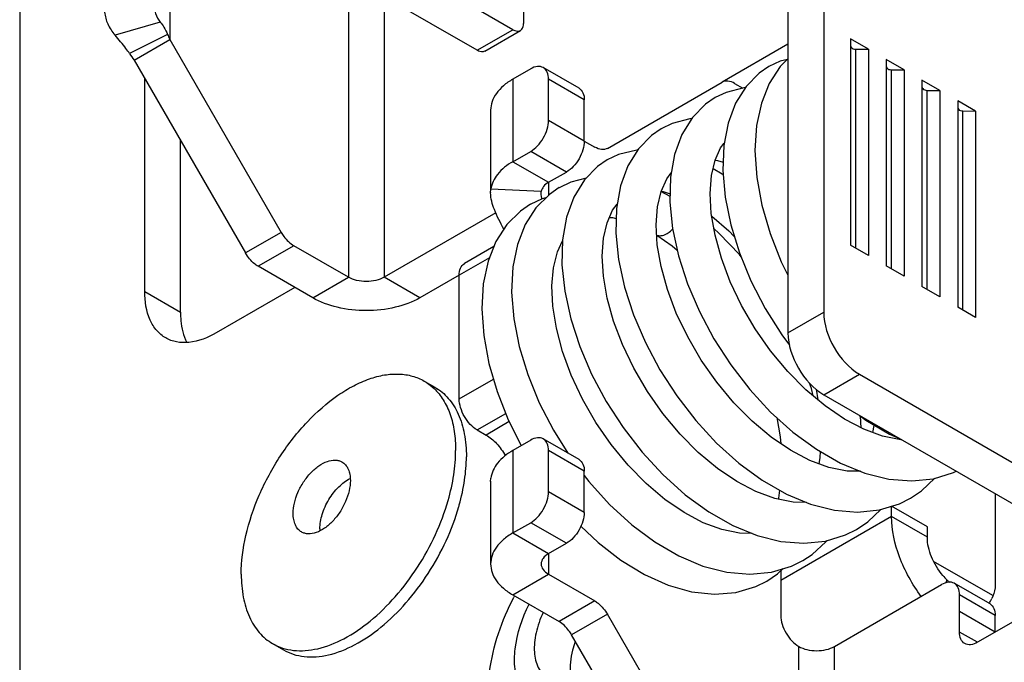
# Model space of a CAD drawing. Header units: millimetres. Extents: x 0 to 841, y 0 to 594.
# Tile 70 of 127: x 693 to 702, y 143 to 149. Entities that reach past the tile are written whole.
import ezdxf

# ---------------------------------------------------------------- set-up
doc = ezdxf.new("R2010")
doc.units = ezdxf.units.MM
doc.header["$LTSCALE"] = 46.255
doc.layers.get('0').update_dxf_attribs({"linetype": 'CONTINUOUS'})
doc.layers.add('DATUM_AXIS', color=7, linetype='CONTINUOUS')
doc.layers.add('ROUNDS', color=7, linetype='CONTINUOUS')

msp = doc.modelspace()

# ---------------------------------------------------------------- linework, layer by layer
at = {"color": 9, "linetype": 'CONTINUOUS'}
for p, q in [((694.1517, 153.6787), (694.1517, 148.9959)), ((695.9195, 149.6227), (695.9195, 146.6425)), ((696.273, 149.4185), (696.273, 146.6425)), ((694.0578, 149.1673), (693.6103, 149.0386)), ((694.1295, 149.0458), (693.7538, 148.8554)), ((700.89, 146.9589), (700.89, 148.9279)), ((700.9387, 146.9289), (700.9387, 148.8998)), ((701.2435, 146.7547), (701.2435, 148.7238)), ((701.2923, 146.7248), (701.2923, 148.6957)), ((697.5458, 148.6021), (697.5458, 147.7856)), ((701.5971, 146.5506), (701.5971, 148.5197)), ((701.6458, 146.5207), (701.6458, 148.4915)), ((701.9506, 146.3465), (701.9506, 148.3156)), ((701.9994, 146.3166), (701.9994, 148.2874)), ((697.5458, 147.7856), (697.8994, 147.5814)), ((697.8269, 147.4905), (697.3284, 147.5129)), ((697.8994, 147.5814), (697.8994, 147.4549)), ((695.5659, 146.4383), (695.9195, 146.6425)), ((696.6266, 146.4383), (696.273, 146.6425)), ((700.2682, 146.0913), (700.6217, 146.2954)), ((700.6217, 145.479), (700.9753, 145.6831)), ((697.5098, 145.2132), (697.2807, 145.0809)), ((697.5458, 144.9278), (697.5458, 144.1113)), ((697.5458, 144.1113), (697.8994, 143.9072)), ((697.8994, 143.9072), (697.8994, 143.7031)), ((697.5458, 143.4989), (697.8994, 143.7031)), ((702.3188, 143.1315), (701.9652, 143.3356)), ((700.3743, 140.8453), (700.3743, 142.9886)), ((700.7278, 140.8453), (700.7278, 142.9886))]:
    msp.add_line(p, q, dxfattribs=at)
at = {"color": 3, "linetype": 'CONTINUOUS'}
for p, q in [((692.6668, 152.3171), (692.6668, 141.2944)), ((700.2682, 149.7656), (700.2682, 146.0913)), ((693.7982, 148.7918), (694.9007, 146.8822)), ((697.3262, 148.2959), (697.3262, 147.5129)), ((697.3262, 147.4774), (697.3284, 147.5129)), ((697.3262, 147.4794), (697.3262, 147.4764)), ((697.0155, 146.6629), (696.6266, 146.4383)), ((697.3262, 144.6224), (697.3284, 144.6551)), ((697.3262, 144.6246), (697.3262, 143.8051)), ((697.5458, 143.4989), (698.0029, 143.235))]:
    msp.add_line(p, q, dxfattribs=at)
at = {"color": 7, "linetype": 'CONTINUOUS'}
for p, q in [((700.6217, 149.9697), (700.6217, 146.2954)), ((693.7982, 148.7918), (694.1517, 148.9959)), ((694.1517, 148.9959), (695.2542, 147.0863)), ((701.0637, 148.898), (700.8869, 149.0001)), ((700.8869, 149.0001), (700.8869, 146.9589)), ((700.2682, 148.9491), (699.6154, 148.5722)), ((700.9387, 148.8998), (701.0637, 148.898)), ((701.0637, 148.898), (701.0637, 146.8568)), ((700.1908, 148.7796), (700.0789, 148.7265)), ((700.2631, 148.7978), (700.1908, 148.7796)), ((701.4172, 148.6939), (701.2405, 148.796)), ((701.2405, 148.796), (701.2405, 146.7547)), ((701.2923, 148.6957), (701.4172, 148.6939)), ((701.4172, 148.6939), (701.4172, 146.6527)), ((701.7708, 148.4898), (701.594, 148.5918)), ((701.594, 148.5918), (701.594, 146.5506)), ((699.6552, 148.4712), (699.5476, 148.4198)), ((701.6458, 148.4915), (701.7708, 148.4898)), ((701.7708, 148.4898), (701.7708, 146.4485)), ((702.1243, 148.2857), (701.9476, 148.3877)), ((701.9476, 148.3877), (701.9476, 146.3465)), ((701.9994, 148.2874), (702.1243, 148.2857)), ((702.1243, 148.2857), (702.1243, 146.2444)), ((699.1226, 148.1633), (699.0138, 148.1115)), ((698.2529, 147.9897), (698.3565, 147.9299)), ((698.5924, 147.8565), (698.4795, 147.803)), ((698.2702, 147.6217), (698.1202, 147.5837)), ((697.8262, 147.4782), (697.8269, 147.4905)), ((698.1202, 147.5837), (698.0038, 147.5284)), ((699.1011, 147.4417), (699.0117, 147.4891)), ((697.8353, 147.4192), (697.7184, 147.3636)), ((697.8733, 147.4289), (697.8353, 147.4192)), ((697.3775, 147.2801), (696.273, 146.6425)), ((701.0637, 146.8568), (700.8869, 146.9589)), ((701.4172, 146.6527), (701.2405, 146.7547)), ((701.7708, 146.4485), (701.594, 146.5506)), ((702.1243, 146.2444), (701.9476, 146.3465)), ((700.2059, 146.0729), (700.2837, 145.9693)), ((700.5457, 145.5332), (700.5625, 145.4295)), ((700.9921, 145.1513), (700.9842, 145.2681)), ((700.9638, 144.7224), (700.9655, 144.7308)), ((700.9737, 144.7275), (700.9707, 144.7223)), ((700.44, 144.4188), (700.4372, 144.414)), ((701.3704, 144.4004), (701.4813, 144.4555)), ((702.2957, 143.4919), (701.7093, 143.8305)), ((697.8994, 143.7031), (698.3565, 143.4392)), ((700.1975, 143.7366), (700.1975, 143.2948)), ((699.9493, 143.5805), (700.0604, 143.6351))]:
    msp.add_line(p, q, dxfattribs=at)
for points in [[(700.2682, 148.8029), (700.1907, 148.7262), (700.0832, 148.561), (700.0049, 148.3662), (699.9571, 148.1437), (699.9417, 147.8951), (699.9598, 147.6302), (700.0103, 147.3554), (700.0914, 147.0755), (700.2015, 146.7955), (700.2682, 146.6616)], [(700.0799, 148.7271), (699.9834, 148.6611), (699.8534, 148.5299), (699.7492, 148.3642), (699.6749, 148.1682), (699.6323, 147.9452), (699.6225, 147.6981), (699.6461, 147.434), (699.7016, 147.1609), (699.7874, 146.8834), (699.9015, 146.6063), (700.0419, 146.3345), (700.2059, 146.0729)], [(699.8451, 148.5168), (699.8301, 148.5163), (699.6552, 148.4712)], [(699.5486, 148.4203), (699.453, 148.355), (699.3228, 148.2229), (699.2188, 148.0549), (699.146, 147.8564), (699.1061, 147.6318), (699.0997, 147.3862), (699.1263, 147.1251), (699.185, 146.8538), (699.2739, 146.5782), (699.3912, 146.3035), (699.5346, 146.0343), (699.7018, 145.7756), (699.8901, 145.532), (700.0964, 145.3085), (700.3174, 145.1098), (700.5494, 144.9401), (700.7882, 144.8039), (701.0287, 144.7047), (701.2654, 144.6454), (701.4934, 144.6269), (701.7086, 144.6488), (701.9057, 144.7094), (701.932, 144.7225)], [(699.3141, 148.2089), (699.2987, 148.2084), (699.1226, 148.1633)], [(699.0148, 148.112), (698.9183, 148.0461), (698.7878, 147.9134), (698.684, 147.7449), (698.6116, 147.5463), (698.5719, 147.3221), (698.5656, 147.0771), (698.5923, 146.8165), (698.6509, 146.5456), (698.7398, 146.2701), (698.8572, 145.9951), (699.0006, 145.7259), (699.1677, 145.4672), (699.3558, 145.2239), (699.5618, 145.0007), (699.7824, 144.8022), (700.0139, 144.6327), (700.2522, 144.4965), (700.4922, 144.3972), (700.7285, 144.3376), (700.9569, 144.3185), (701.1726, 144.3401), (701.3704, 144.4004)], [(698.7804, 147.9014), (698.7735, 147.9013), (698.5924, 147.8565)], [(700.6344, 145.3691), (700.4461, 145.5273), (700.2654, 145.71), (700.0966, 145.9133), (699.9434, 146.1324), (699.8095, 146.3619), (699.6974, 146.5962), (699.6093, 146.8299), (699.5464, 147.0575), (699.5094, 147.2733), (699.498, 147.4717), (699.5109, 147.6478), (699.5462, 147.7993), (699.6019, 147.924), (699.6369, 147.9688)], [(698.4804, 147.8036), (698.3838, 147.7375), (698.2533, 147.6045), (698.1495, 147.4358), (698.0771, 147.2367), (698.0377, 147.0116), (698.0317, 146.7654), (698.059, 146.5034), (698.1184, 146.2316), (698.2079, 145.9561), (698.3256, 145.6817), (698.4692, 145.413), (698.6366, 145.1548), (698.825, 144.9118), (699.0314, 144.6888), (699.2525, 144.4904), (699.4846, 144.3213), (699.7232, 144.1856), (699.9629, 144.0873), (700.1983, 144.0285), (700.4254, 144.0102), (700.64, 144.032), (700.8372, 144.0925), (700.9473, 144.1473)], [(699.5473, 147.8019), (699.5714, 147.7988), (699.6258, 147.7808)], [(699.6262, 147.6568), (699.6179, 147.6629), (699.5263, 147.7138)], [(700.9866, 144.7221), (700.8525, 144.7239), (700.6712, 144.7604), (700.4837, 144.8295), (700.2933, 144.9295), (700.1018, 145.0596), (699.9134, 145.2177), (699.7326, 145.4003), (699.5636, 145.6036), (699.4102, 145.8227), (699.2759, 146.0526), (699.1635, 146.2875), (699.0752, 146.5216), (699.0123, 146.749), (698.9754, 146.9643), (698.9639, 147.1624), (698.9768, 147.3388), (699.0122, 147.4911), (699.0682, 147.6162), (699.1137, 147.6744)], [(698.0049, 147.529), (697.907, 147.4624), (697.7741, 147.33), (697.6673, 147.1634), (697.5904, 146.967), (697.5453, 146.7436), (697.5331, 146.496), (697.5546, 146.2311), (697.6087, 145.957), (697.6935, 145.6787), (697.8072, 145.4008), (697.9476, 145.1283), (698.0897, 144.9025)], [(699.0134, 147.4937), (699.0346, 147.4911), (699.1018, 147.4691)], [(697.7195, 147.3642), (697.6214, 147.2976), (697.4871, 147.1645), (697.3788, 146.997)], [(700.4522, 144.4138), (700.3182, 144.4155), (700.1379, 144.4518), (699.951, 144.5206), (699.761, 144.6201), (699.5695, 144.7499), (699.3809, 144.9079), (699.2, 145.0904), (699.031, 145.2933), (698.8778, 145.512), (698.7435, 145.7411), (698.6312, 145.9752), (698.5426, 146.2088), (698.4792, 146.4365), (698.4417, 146.6529), (698.4299, 146.852), (698.4425, 147.0289), (698.4776, 147.1812), (698.5333, 147.3065), (698.5797, 147.3662)], [(698.5012, 147.2345), (698.5306, 147.2331), (698.5694, 147.2241)], [(699.5139, 147.2472), (699.515, 147.2464), (699.6832, 147.1026), (699.737, 147.0465)], [(699.8034, 146.8446), (699.787, 146.8656), (699.5886, 147.0765), (699.5351, 147.1231)], [(699.915, 144.107), (699.7898, 144.1089), (699.6126, 144.145), (699.4285, 144.2132), (699.2402, 144.3128), (699.0508, 144.4425), (698.8648, 144.6), (698.6862, 144.7823), (698.5192, 144.9856), (698.3677, 145.2052), (698.2352, 145.4358), (698.1246, 145.672), (698.0381, 145.9079), (697.977, 146.1377), (697.9421, 146.3555), (697.9329, 146.5559), (697.948, 146.7357), (697.9864, 146.8927), (698.0375, 147.0037)], [(698.97, 147.0581), (699.1227, 146.9521), (699.1731, 146.9089)], [(697.3788, 146.997), (697.3003, 146.7997), (697.2535, 146.5759), (697.2393, 146.3289), (697.2581, 146.0643), (697.309, 145.7897), (697.3904, 145.5106), (697.5004, 145.232), (697.6283, 144.9755)], [(700.5167, 145.468), (700.4998, 145.5399), (700.4818, 145.5937)], [(701.3956, 145.0321), (701.3858, 145.0323), (701.2048, 145.0688), (701.017, 145.1383), (700.826, 145.2386), (700.6344, 145.3691)], [(700.1577, 145.2533), (700.1922, 145.0636), (700.1978, 144.9944)], [(700.9753, 145.2749), (701.038, 145.2274), (701.2721, 145.0884), (701.377, 145.0429)], [(701.1192, 145.1791), (701.119, 145.174), (701.106, 145.1053)], [(700.5876, 144.9184), (700.5841, 144.8589), (700.5721, 144.7969)], [(698.2529, 144.6803), (698.2985, 144.62), (698.5028, 144.3942), (698.7217, 144.1936), (698.9515, 144.0225), (699.1883, 143.8847), (699.4273, 143.7841), (699.6624, 143.7233), (699.89, 143.7034), (700.1056, 143.7243), (700.3035, 143.7845), (700.4141, 143.8394)], [(701.4804, 144.455), (701.5904, 144.5287), (701.7204, 144.6524)], [(700.1858, 144.5344), (700.1733, 144.4572), (700.1695, 144.4455)], [(700.9467, 144.1469), (701.0577, 144.2214), (701.1864, 144.3443)], [(698.22, 144.1796), (698.3903, 144.0177), (698.6158, 143.8427), (698.8483, 143.701), (699.0829, 143.596), (699.3149, 143.5305), (699.54, 143.5061), (699.7535, 143.5233), (699.9493, 143.5805)], [(700.4137, 143.8391), (700.5058, 143.8995), (700.6438, 144.0225), (700.6548, 144.0365)], [(700.0596, 143.6347), (700.1653, 143.7057), (700.2213, 143.7595)]]:
    msp.add_lwpolyline(points, dxfattribs=at)
for centre, radius, start, end in [((695.7079, 149.717), 1.7151, 203.03833, 204.86268), ((695.9957, 144.152), 0.359, 179.97789, 183.11127)]:
    msp.add_arc(centre, radius, start, end, dxfattribs=at)
at = {"color": 3, "linetype": 'CONTINUOUS'}
msp.add_arc((695.1971, 149.8148), 1.7331, 213.61516, 216.17742, dxfattribs=at)
for points, knots in [([(693.5068, 149.2639), (693.5107, 149.2241), (693.5341, 149.1419), (693.5817, 149.0716), (693.6103, 149.0386)], [0, 0, 0, 0, 0.478204, 1, 1, 1, 1]), ([(693.7538, 148.8554), (693.7425, 148.8723), (693.6974, 148.9355), (693.6476, 148.9952), (693.6103, 149.0386)], [0, 0, 0, 0, 0.262866, 1, 1, 1, 1]), ([(697.5458, 148.6021), (697.5129, 148.583), (697.4532, 148.5419), (697.3819, 148.4669), (697.3367, 148.384), (697.3262, 148.3244), (697.3262, 148.2959)], [0, 0, 0, 0, 0.289799, 0.549049, 0.782228, 1, 1, 1, 1]), ([(697.5458, 147.7856), (697.4892, 147.7529), (697.3918, 147.6793), (697.3356, 147.5663), (697.3284, 147.5129)], [0, 0, 0, 0, 0.547795, 1, 1, 1, 1]), ([(697.457, 147.1185), (697.4237, 147.1821), (697.3622, 147.2941), (697.3263, 147.421), (697.3262, 147.4775)], [0, 0, 0, 0, 0.559829, 1, 1, 1, 1]), ([(696.6266, 146.4383), (696.5513, 146.3949), (696.3762, 146.3314), (696.0963, 146.301), (695.8163, 146.3314), (695.6412, 146.3949), (695.5659, 146.4383)], [0, 0, 0, 0, 0.237218, 0.5, 0.762782, 1, 1, 1, 1]), ([(697.2807, 145.0809), (697.3193, 145.0586), (697.3922, 144.9967), (697.4475, 144.9197), (697.4718, 144.8767)], [0, 0, 0, 0, 0.474482, 1, 1, 1, 1]), ([(697.5458, 144.9278), (697.4892, 144.8951), (697.3918, 144.8215), (697.3356, 144.7086), (697.3284, 144.6551)], [0, 0, 0, 0, 0.547795, 1, 1, 1, 1]), ([(697.5458, 144.1113), (697.5129, 144.0923), (697.4532, 144.0512), (697.3819, 143.9762), (697.3367, 143.8933), (697.3262, 143.8337), (697.3262, 143.8051)], [0, 0, 0, 0, 0.289799, 0.549049, 0.782228, 1, 1, 1, 1]), ([(697.3262, 143.8051), (697.3262, 143.7766), (697.3367, 143.717), (697.3819, 143.6341), (697.4532, 143.5591), (697.5129, 143.518), (697.5458, 143.4989)], [0, 0, 0, 0, 0.217772, 0.450951, 0.710201, 1, 1, 1, 1])]:
    msp.add_open_spline(points, degree=3, knots=knots, dxfattribs=at)
at = {"color": 7, "linetype": 'CONTINUOUS'}
for points, knots in [([(694.006, 149.28), (694.007, 149.2702), (694.0147, 149.229), (694.037, 149.1914), (694.0578, 149.1673)], [0, 0, 0, 0, 0.236973, 1, 1, 1, 1]), ([(694.0578, 149.1673), (694.0712, 149.1518), (694.0975, 149.1124), (694.1191, 149.0703), (694.1295, 149.0458)], [0, 0, 0, 0, 0.434733, 1, 1, 1, 1]), ([(700.89, 148.9279), (700.8901, 148.9242), (700.8988, 148.9049), (700.9227, 148.9), (700.9387, 148.8998)], [0, 0, 0, 0, 0.191718, 1, 1, 1, 1]), ([(701.2435, 148.7238), (701.2437, 148.72), (701.2523, 148.7008), (701.2763, 148.6959), (701.2923, 148.6957)], [0, 0, 0, 0, 0.191718, 1, 1, 1, 1]), ([(701.5971, 148.5197), (701.5972, 148.5159), (701.6059, 148.4966), (701.6298, 148.4918), (701.6458, 148.4915)], [0, 0, 0, 0, 0.191718, 1, 1, 1, 1]), ([(701.9506, 148.3156), (701.9508, 148.3118), (701.9594, 148.2925), (701.9834, 148.2876), (701.9994, 148.2874)], [0, 0, 0, 0, 0.191718, 1, 1, 1, 1]), ([(697.8994, 147.5814), (697.8805, 147.5705), (697.8481, 147.546), (697.8293, 147.5084), (697.8269, 147.4905)], [0, 0, 0, 0, 0.547795, 1, 1, 1, 1]), ([(697.8343, 147.4191), (697.8331, 147.4244), (697.8291, 147.4439), (697.8262, 147.4637), (697.8262, 147.4782)], [0, 0, 0, 0, 0.275697, 1, 1, 1, 1]), ([(696.273, 146.6425), (696.2479, 146.628), (696.1896, 146.6068), (696.0963, 146.5967), (696.0029, 146.6068), (695.9446, 146.628), (695.9195, 146.6425)], [0, 0, 0, 0, 0.237247, 0.5, 0.762753, 1, 1, 1, 1]), ([(695.3727, 144.3046), (695.3727, 144.3387), (695.3822, 144.4106), (695.4179, 144.5162), (695.4729, 144.6179), (695.5428, 144.7073), (695.622, 144.7774), (695.7044, 144.8226), (695.7744, 144.8363), (695.8239, 144.829), (695.8456, 144.82), (695.8555, 144.8143)], [0, 0, 0, 0, 0.128742, 0.270391, 0.417611, 0.56202, 0.695749, 0.813066, 0.912472, 0.957121, 1, 1, 1, 1]), ([(695.8555, 144.8143), (695.8687, 144.8066), (695.8934, 144.7859), (695.9197, 144.7429), (695.9353, 144.69), (695.9383, 144.6514), (695.9383, 144.6312)], [0, 0, 0, 0, 0.217772, 0.450951, 0.710201, 1, 1, 1, 1]), ([(695.9383, 144.6312), (695.9383, 144.597), (695.9288, 144.5251), (695.8931, 144.4195), (695.8381, 144.3178), (695.7682, 144.2284), (695.689, 144.1583), (695.6066, 144.1131), (695.5367, 144.0995), (695.4871, 144.1067), (695.4654, 144.1158), (695.4555, 144.1214)], [0, 0, 0, 0, 0.128742, 0.270391, 0.417611, 0.56202, 0.695749, 0.813066, 0.912472, 0.957121, 1, 1, 1, 1]), ([(695.6366, 144.1521), (695.6366, 144.2004), (695.6554, 144.3022), (695.7203, 144.4441), (695.8143, 144.5671), (695.8947, 144.6301), (695.9367, 144.6514)], [0, 0, 0, 0, 0.239124, 0.503984, 0.766659, 1, 1, 1, 1]), ([(695.4555, 144.1214), (695.4423, 144.1291), (695.4176, 144.1498), (695.3913, 144.1928), (695.3757, 144.2457), (695.3727, 144.2843), (695.3727, 144.3046)], [0, 0, 0, 0, 0.217772, 0.450951, 0.710201, 1, 1, 1, 1]), ([(697.8994, 143.9072), (697.8787, 143.8953), (697.8432, 143.8681), (697.8262, 143.8246), (697.8262, 143.8051)], [0, 0, 0, 0, 0.55075, 1, 1, 1, 1]), ([(697.8262, 143.8051), (697.8262, 143.7857), (697.8432, 143.7422), (697.8787, 143.715), (697.8994, 143.7031)], [0, 0, 0, 0, 0.44925, 1, 1, 1, 1]), ([(700.1975, 143.2948), (700.1975, 143.2658), (700.2083, 143.2047), (700.2462, 143.1189), (700.3017, 143.0431), (700.3492, 143.0031), (700.3743, 142.9886)], [0, 0, 0, 0, 0.237247, 0.5, 0.762753, 1, 1, 1, 1]), ([(700.3743, 142.9886), (700.3994, 142.9741), (700.4577, 142.953), (700.551, 142.9429), (700.6444, 142.953), (700.7027, 142.9741), (700.7278, 142.9886)], [0, 0, 0, 0, 0.237247, 0.5, 0.762753, 1, 1, 1, 1])]:
    msp.add_open_spline(points, degree=3, knots=knots, dxfattribs=at)
at = {"color": 9, "linetype": 'CONTINUOUS'}
for points, knots in [([(699.0661, 147.0711), (699.0715, 147.0741), (699.094, 147.0877), (699.1139, 147.1052), (699.1277, 147.1198)], [0, 0, 0, 0, 0.23536, 1, 1, 1, 1]), ([(698.9698, 147.0596), (698.9836, 147.0535), (699.0185, 147.0504), (699.0502, 147.0625), (699.0661, 147.0711)], [0, 0, 0, 0, 0.45447, 1, 1, 1, 1])]:
    msp.add_open_spline(points, degree=3, knots=knots, dxfattribs=at)
at = {"color": 7, "linetype": 'CONTINUOUS'}
msp.add_open_spline([(700.6217, 146.2954), (700.6217, 146.1743), (700.7045, 145.935), (700.8704, 145.7437), (700.9753, 145.6831)], degree=3, dxfattribs=at)
at = {"color": 3, "linetype": 'CONTINUOUS'}
msp.add_open_spline([(700.2682, 146.0913), (700.2682, 145.9702), (700.351, 145.7309), (700.5168, 145.5395), (700.6217, 145.479)], degree=3, dxfattribs=at)
at = {"layer": 'DATUM_AXIS', "color": 7, "linetype": 'CONTINUOUS'}
for p, q in [((696.6695, 145.6145), (696.7756, 145.5532)), ((701.647, 144.1726), (701.2935, 144.3767)), ((701.647, 144.0694), (701.647, 144.1726)), ((695.1695, 143.0164), (695.2756, 142.9552))]:
    msp.add_line(p, q, dxfattribs=at)
at = {"layer": 'DATUM_AXIS', "color": 3, "linetype": 'CONTINUOUS'}
for p, q in [((700.4853, 145.5832), (700.4893, 145.5855)), ((701.2935, 144.2735), (701.2935, 144.3767))]:
    msp.add_line(p, q, dxfattribs=at)
at = {"layer": 'DATUM_AXIS', "color": 9, "linetype": 'CONTINUOUS'}
for p, q in [((701.2935, 144.2735), (700.1975, 143.6407)), ((701.647, 144.0694), (701.2935, 144.2735)), ((701.8406, 143.6477), (701.8306, 143.619))]:
    msp.add_line(p, q, dxfattribs=at)
at = {"layer": 'DATUM_AXIS', "color": 7, "linetype": 'CONTINUOUS'}
for centre, radius, start, end in [((694.9097, 144.9744), 2.1864, 344.02756, 344.46034), ((702.2543, 144.077), 0.5962, 220.34986, 226.0599), ((703.1381, 144.9969), 1.8718, 226.119, 226.72797), ((703.122, 144.9799), 1.8484, 226.72838, 227.13967)]:
    msp.add_arc(centre, radius, start, end, dxfattribs=at)
at = {"layer": 'DATUM_AXIS', "color": 3, "linetype": 'CONTINUOUS'}
msp.add_arc((699.7275, 142.3408), 2.4498, 152.07866, 152.36314, dxfattribs=at)
at = {"layer": 'DATUM_AXIS', "color": 7, "linetype": 'CONTINUOUS'}
for points, knots in [([(694.8588, 143.7031), (694.8588, 143.8313), (694.8947, 144.1009), (695.0285, 144.4967), (695.2349, 144.878), (695.4968, 145.2134), (695.7517, 145.4392), (695.9657, 145.5701), (696.1207, 145.6386), (696.2719, 145.6788), (696.4164, 145.6894), (696.551, 145.6697), (696.6325, 145.6358), (696.6695, 145.6145)], [0, 0, 0, 0, 0.128646, 0.270201, 0.417318, 0.561627, 0.695263, 0.756269, 0.812762, 0.864713, 0.912534, 0.957151, 1, 1, 1, 1]), ([(696.6695, 145.6145), (696.6782, 145.6095), (696.7125, 145.5882), (696.7442, 145.5629), (696.7662, 145.5419)], [0, 0, 0, 0, 0.248732, 1, 1, 1, 1]), ([(696.7662, 145.5419), (696.8015, 145.5083), (696.8653, 145.4278), (696.9321, 145.282), (696.9721, 145.1122), (696.9801, 144.991), (696.9801, 144.9278)], [0, 0, 0, 0, 0.219328, 0.456186, 0.715762, 1, 1, 1, 1]), ([(696.7756, 145.5532), (696.8002, 145.539), (696.8474, 145.506), (696.9323, 145.4226), (697.0162, 145.2856), (697.0747, 145.0872), (697.0862, 144.9426), (697.0862, 144.8666)], [0, 0, 0, 0, 0.108162, 0.218364, 0.451367, 0.710417, 1, 1, 1, 1]), ([(696.9057, 144.434), (696.9295, 144.5171), (696.9661, 144.6804), (696.9801, 144.8475), (696.9801, 144.9278)], [0, 0, 0, 0, 0.518459, 1, 1, 1, 1]), ([(697.0162, 144.3886), (697.0386, 144.4692), (697.073, 144.6273), (697.0862, 144.7888), (697.0862, 144.8666)], [0, 0, 0, 0, 0.518053, 1, 1, 1, 1]), ([(695.1695, 143.0164), (695.2005, 142.9985), (695.2676, 142.9689), (695.3776, 142.9461), (695.4954, 142.9446), (695.6665, 142.9717), (695.8902, 143.0619), (696.1488, 143.2395), (696.3934, 143.4798), (696.6102, 143.7688), (696.7866, 144.0896), (696.8726, 144.3185), (696.9057, 144.434)], [0, 0, 0, 0, 0.043161, 0.087598, 0.134409, 0.184406, 0.295402, 0.421556, 0.560214, 0.706705, 0.855299, 1, 1, 1, 1]), ([(695.2755, 142.9552), (695.3066, 142.9373), (695.3737, 142.9077), (695.4836, 142.8848), (695.6015, 142.8833), (695.7725, 142.9105), (695.9963, 143.0007), (696.2548, 143.1783), (696.4995, 143.4185), (696.7163, 143.7075), (696.8926, 144.0284), (696.9787, 144.2573), (697.0117, 144.3727)], [0, 0, 0, 0, 0.043161, 0.087598, 0.134409, 0.184405, 0.2954, 0.421553, 0.560212, 0.706704, 0.855299, 1, 1, 1, 1]), ([(701.7999, 143.691), (701.7533, 143.7458), (701.6809, 143.8658), (701.647, 144.0034), (701.647, 144.0694)], [0, 0, 0, 0, 0.521688, 1, 1, 1, 1]), ([(694.8588, 143.7031), (694.8588, 143.627), (694.8703, 143.4825), (694.9288, 143.284), (695.0128, 143.147), (695.0976, 143.0636), (695.1449, 143.0306), (695.1695, 143.0164)], [0, 0, 0, 0, 0.289584, 0.548633, 0.781636, 0.891837, 1, 1, 1, 1]), ([(698.1641, 143.0358), (698.1538, 143.0078), (698.1208, 142.9033), (698.1063, 142.7913), (698.114, 142.7116)], [0, 0, 0, 0, 0.271107, 1, 1, 1, 1])]:
    msp.add_open_spline(points, degree=3, knots=knots, dxfattribs=at)
at = {"layer": 'DATUM_AXIS', "color": 3, "linetype": 'CONTINUOUS'}
for points, knots in [([(701.5875, 143.4843), (701.4974, 143.6027), (701.3577, 143.8544), (701.2935, 144.1381), (701.2935, 144.2735)], [0, 0, 0, 0, 0.523649, 1, 1, 1, 1]), ([(697.3773, 141.9911), (697.298, 142.2269), (697.2673, 142.7558), (697.4365, 143.2466), (697.5572, 143.4772)], [0, 0, 0, 0, 0.488695, 1, 1, 1, 1]), ([(697.8461, 143.3248), (697.8156, 143.2602), (697.7698, 143.1318), (697.7494, 142.9434), (697.782, 142.7824), (697.8492, 142.7042), (697.8873, 142.6822)], [0, 0, 0, 0, 0.308453, 0.582627, 0.809938, 1, 1, 1, 1])]:
    msp.add_open_spline(points, degree=3, knots=knots, dxfattribs=at)
at = {"layer": 'DATUM_AXIS', "color": 9, "linetype": 'CONTINUOUS'}
msp.add_open_spline([(698.1478, 142.4598), (698.0946, 142.4341), (697.9892, 142.3973), (697.8278, 142.3989), (697.6914, 142.4697), (697.6006, 142.6006), (697.5586, 142.7723), (697.5648, 143.0529), (697.6378, 143.268), (697.7072, 143.4058)], degree=3, knots=[0, 0, 0, 0, 0.121707, 0.226511, 0.323485, 0.426108, 0.544605, 0.682169, 1, 1, 1, 1], dxfattribs=at)
at = {"layer": 'ROUNDS', "color": 3, "linetype": 'CONTINUOUS'}
for p, q in [((697.5458, 149.0919), (694.9649, 150.5821)), ((697.6519, 149.3165), (697.6519, 149.1532)), ((697.7226, 148.7041), (697.5458, 148.6021)), ((693.9042, 146.4996), (693.9042, 148.6081)), ((697.8994, 148.1938), (697.8994, 148.6021)), ((697.5458, 147.7856), (697.7226, 147.8876)), ((695.5659, 146.4383), (695.0257, 146.7503)), ((697.0155, 145.4381), (697.0155, 146.6629)), ((695.3892, 146.5404), (694.6113, 146.0913)), ((700.6217, 145.479), (703.2027, 143.9888)), ((697.1923, 145.1319), (697.2807, 145.0809)), ((697.7226, 145.0299), (697.5458, 144.9278)), ((697.8994, 144.5196), (697.8994, 144.9278)), ((702.3188, 144.4992), (702.3188, 143.601)), ((697.5458, 144.1113), (697.7226, 144.2134)), ((702.3188, 143.1315), (702.3188, 143.2948)), ((699.2618, 141.1391), (698.1279, 143.1031))]:
    msp.add_line(p, q, dxfattribs=at)
at = {"layer": 'ROUNDS', "color": 7, "linetype": 'CONTINUOUS'}
for p, q in [((697.1923, 148.8878), (694.6113, 150.3779)), ((697.2673, 148.8804), (697.6208, 149.0845)), ((698.2012, 148.5124), (697.8476, 148.7165)), ((698.4815, 147.9175), (699.6154, 148.5722)), ((699.7404, 148.5598), (699.8202, 148.5137)), ((698.2529, 147.9897), (698.2529, 148.3979)), ((694.2578, 146.2954), (694.2578, 147.9957)), ((697.8994, 147.5814), (698.0762, 147.6835)), ((695.9195, 146.6425), (695.3792, 146.9544)), ((697.3582, 146.9453), (697.0673, 146.7773)), ((700.9753, 145.6831), (703.5562, 144.193)), ((698.2012, 144.8381), (697.8476, 145.0423)), ((698.2529, 144.3154), (698.2529, 144.7237)), ((697.8994, 143.9072), (698.0762, 144.0093)), ((700.7278, 142.9886), (701.7885, 143.601)), ((702.267, 143.4093), (701.9135, 143.6134)), ((701.9652, 143.1315), (701.9652, 143.4989)), ((699.6154, 141.3433), (698.4815, 143.3072)), ((702.4956, 143.2336), (702.142, 143.0295))]:
    msp.add_line(p, q, dxfattribs=at)
at = {"layer": 'ROUNDS', "color": 9, "linetype": 'CONTINUOUS'}
for p, q in [((697.1923, 148.8878), (697.5458, 149.0919)), ((698.2529, 148.3979), (697.8994, 148.6021)), ((698.2529, 147.9897), (697.8994, 148.1938)), ((698.0762, 147.6835), (697.7226, 147.8876)), ((695.2542, 147.0863), (694.9007, 146.8822)), ((695.3792, 146.9544), (695.0257, 146.7503)), ((697.3146, 146.8356), (697.0155, 146.6629)), ((693.9042, 146.4996), (694.2578, 146.2954)), ((697.0155, 145.4381), (697.3545, 145.6338)), ((697.1923, 145.1319), (697.4754, 145.2954)), ((698.2529, 144.7237), (697.8994, 144.9278)), ((698.2529, 144.3154), (697.8994, 144.5196)), ((698.0762, 144.0093), (697.7226, 144.2134)), ((702.3188, 143.2948), (701.9652, 143.4989)), ((698.3565, 143.4392), (698.0029, 143.235)), ((698.4815, 143.3072), (698.1279, 143.1031)), ((702.142, 143.0295), (701.9652, 143.1315))]:
    msp.add_line(p, q, dxfattribs=at)
at = {"layer": 'ROUNDS', "color": 3, "linetype": 'CONTINUOUS'}
msp.add_arc((701.893, 143.6427), 0.4318, 327.96426, 335.19374, dxfattribs=at)
for points, knots in [([(697.6208, 149.0845), (697.6258, 149.0874), (697.646, 149.1044), (697.6519, 149.133), (697.6519, 149.1532)], [0, 0, 0, 0, 0.220858, 1, 1, 1, 1]), ([(697.5458, 149.0919), (697.5524, 149.0882), (697.5752, 149.0769), (697.6051, 149.0755), (697.6208, 149.0845)], [0, 0, 0, 0, 0.294965, 1, 1, 1, 1]), ([(697.8476, 148.7165), (697.8307, 148.7262), (697.7846, 148.7332), (697.7433, 148.7161), (697.7226, 148.7041)], [0, 0, 0, 0, 0.449241, 1, 1, 1, 1]), ([(697.8994, 148.6021), (697.8994, 148.6259), (697.8936, 148.6703), (697.8645, 148.7068), (697.8476, 148.7165)], [0, 0, 0, 0, 0.550758, 1, 1, 1, 1]), ([(697.7226, 147.8876), (697.7477, 147.9021), (697.7952, 147.9421), (697.8506, 148.0178), (697.8885, 148.1037), (697.8994, 148.1648), (697.8994, 148.1938)], [0, 0, 0, 0, 0.237222, 0.499999, 0.762778, 1, 1, 1, 1]), ([(695.0257, 146.7503), (695.0136, 146.7573), (694.9635, 146.7924), (694.9242, 146.8415), (694.9007, 146.8822)], [0, 0, 0, 0, 0.229166, 1, 1, 1, 1]), ([(697.0155, 146.6629), (697.0155, 146.6867), (697.0213, 146.7311), (697.0504, 146.7676), (697.0673, 146.7773)], [0, 0, 0, 0, 0.550758, 1, 1, 1, 1]), ([(694.1113, 146.0418), (694.0784, 146.0608), (694.0166, 146.1127), (693.9245, 146.2634), (693.9042, 146.4041), (693.9042, 146.4996)], [0, 0, 0, 0, 0.218448, 0.452287, 1, 1, 1, 1]), ([(694.6113, 146.0913), (694.5286, 146.0436), (694.3967, 145.9908), (694.2201, 145.9952), (694.1443, 146.0228), (694.1113, 146.0418)], [0, 0, 0, 0, 0.547713, 0.781552, 1, 1, 1, 1]), ([(697.1923, 145.1319), (697.1672, 145.1464), (697.1197, 145.1864), (697.0643, 145.2622), (697.0264, 145.348), (697.0155, 145.4091), (697.0155, 145.4381)], [0, 0, 0, 0, 0.237222, 0.500001, 0.762778, 1, 1, 1, 1]), ([(697.8476, 145.0423), (697.8307, 145.052), (697.7846, 145.059), (697.7433, 145.0418), (697.7226, 145.0299)], [0, 0, 0, 0, 0.449241, 1, 1, 1, 1]), ([(697.8994, 144.9278), (697.8994, 144.9517), (697.8936, 144.9961), (697.8645, 145.0325), (697.8476, 145.0423)], [0, 0, 0, 0, 0.550758, 1, 1, 1, 1]), ([(697.7226, 144.2134), (697.7477, 144.2279), (697.7952, 144.2678), (697.8506, 144.3436), (697.8885, 144.4295), (697.8994, 144.4906), (697.8994, 144.5196)], [0, 0, 0, 0, 0.237222, 0.499999, 0.762778, 1, 1, 1, 1]), ([(702.3188, 143.601), (702.3188, 143.5899), (702.3154, 143.5419), (702.3005, 143.4951), (702.285, 143.4615)], [0, 0, 0, 0, 0.230484, 1, 1, 1, 1]), ([(702.267, 143.4093), (702.2839, 143.3995), (702.313, 143.3631), (702.3188, 143.3187), (702.3188, 143.2948)], [0, 0, 0, 0, 0.449242, 1, 1, 1, 1]), ([(698.1279, 143.1031), (698.1198, 143.1172), (698.0864, 143.1681), (698.0416, 143.2127), (698.0029, 143.235)], [0, 0, 0, 0, 0.267218, 1, 1, 1, 1])]:
    msp.add_open_spline(points, degree=3, knots=knots, dxfattribs=at)
at = {"layer": 'ROUNDS', "color": 7, "linetype": 'CONTINUOUS'}
for points, knots in [([(697.2673, 148.8804), (697.2623, 148.8775), (697.2375, 148.8685), (697.2097, 148.8778), (697.1923, 148.8878)], [0, 0, 0, 0, 0.220858, 1, 1, 1, 1]), ([(699.7404, 148.5598), (699.7197, 148.5717), (699.6784, 148.5889), (699.6322, 148.5819), (699.6154, 148.5722)], [0, 0, 0, 0, 0.55075, 1, 1, 1, 1]), ([(698.2012, 148.5124), (698.218, 148.5026), (698.2471, 148.4662), (698.2529, 148.4218), (698.2529, 148.3979)], [0, 0, 0, 0, 0.449242, 1, 1, 1, 1]), ([(698.2529, 147.9897), (698.2529, 147.9607), (698.2421, 147.8996), (698.2042, 147.8137), (698.1487, 147.738), (698.1013, 147.698), (698.0762, 147.6835)], [0, 0, 0, 0, 0.237222, 0.500001, 0.762778, 1, 1, 1, 1]), ([(698.4815, 147.9175), (698.4646, 147.9078), (698.4185, 147.9008), (698.3772, 147.918), (698.3565, 147.9299)], [0, 0, 0, 0, 0.449249, 1, 1, 1, 1]), ([(695.2542, 147.0863), (695.2623, 147.0722), (695.2957, 147.0214), (695.3405, 146.9767), (695.3792, 146.9544)], [0, 0, 0, 0, 0.267218, 1, 1, 1, 1]), ([(694.2578, 146.2954), (694.2578, 146.2676), (694.2623, 146.166), (694.2864, 146.0637), (694.3195, 145.9975)], [0, 0, 0, 0, 0.273061, 1, 1, 1, 1]), ([(698.2012, 144.8381), (698.218, 144.8284), (698.2471, 144.7919), (698.2529, 144.7476), (698.2529, 144.7237)], [0, 0, 0, 0, 0.449242, 1, 1, 1, 1]), ([(698.2529, 144.3154), (698.2529, 144.2865), (698.2421, 144.2253), (698.2042, 144.1395), (698.1487, 144.0637), (698.1013, 144.0237), (698.0762, 144.0093)], [0, 0, 0, 0, 0.237222, 0.500001, 0.762778, 1, 1, 1, 1]), ([(701.9135, 143.6134), (701.8966, 143.6231), (701.8505, 143.6301), (701.8091, 143.6129), (701.7885, 143.601)], [0, 0, 0, 0, 0.449241, 1, 1, 1, 1]), ([(701.9652, 143.4989), (701.9652, 143.5228), (701.9595, 143.5672), (701.9303, 143.6037), (701.9135, 143.6134)], [0, 0, 0, 0, 0.550758, 1, 1, 1, 1]), ([(698.3565, 143.4392), (698.3686, 143.4322), (698.4187, 143.397), (698.458, 143.3479), (698.4815, 143.3072)], [0, 0, 0, 0, 0.229166, 1, 1, 1, 1]), ([(702.017, 143.0171), (702.0002, 143.0268), (701.971, 143.0633), (701.9652, 143.1077), (701.9652, 143.1315)], [0, 0, 0, 0, 0.449242, 1, 1, 1, 1]), ([(702.142, 143.0295), (702.1213, 143.0175), (702.08, 143.0004), (702.0339, 143.0073), (702.017, 143.0171)], [0, 0, 0, 0, 0.550759, 1, 1, 1, 1])]:
    msp.add_open_spline(points, degree=3, knots=knots, dxfattribs=at)

doc.saveas('drawing.dxf')
